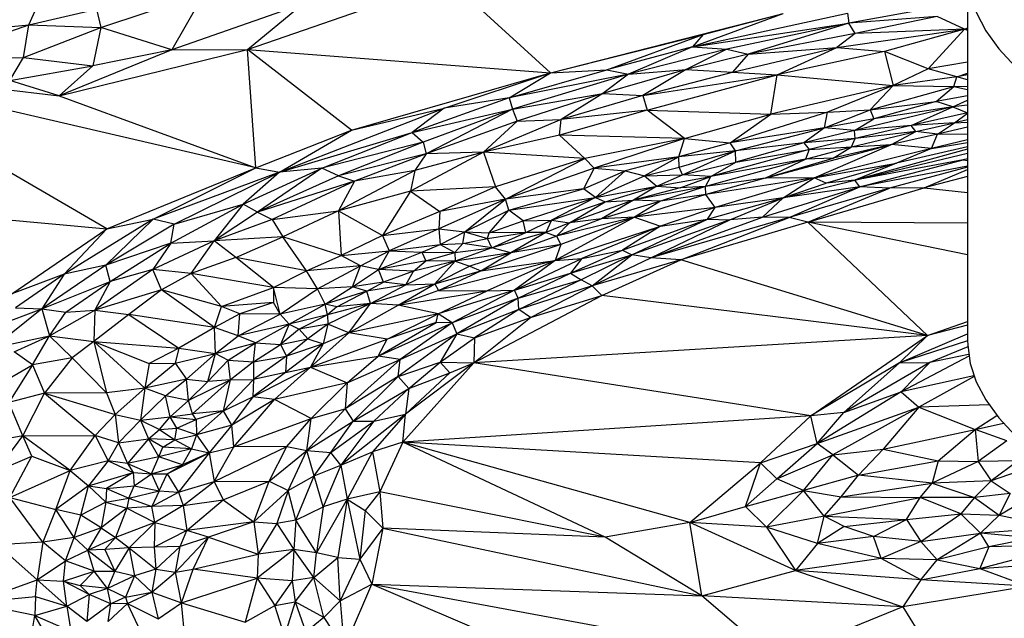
# Paper-space layout '_Dimétrica' of a CAD drawing. Header units: millimetres. Extents: x -87 to 521, y -257 to -44.
# Tile 7 of 20: x 32 to 132, y -153 to -92. Entities that reach past the tile are written whole.
import ezdxf

# ---------------------------------------------------------------- set-up
doc = ezdxf.new("R2010")
doc.units = ezdxf.units.MM

psp = doc.layouts.new('_Dimétrica')

# ---------------------------------------------------------------- linework, layer by layer
at = {"color": 7, "linetype": 'Continuous', "lineweight": 25}
for p, q in [((54.81, -94.72), (75.39, -87.58)), ((85.8, -97.09), (75.39, -87.58)), ((128.46, -86.74), (128.46, -124.46)), ((39.83, -92.47), (50.39, -88.95)), ((50.39, -88.95), (47.09, -94.73)), ((32.45, -92.19), (33.41, -90.09)), ((32.45, -92.19), (39.38, -90.58)), ((39.38, -90.58), (39.83, -92.47)), ((60.45, -90.09), (47.09, -94.73)), ((54.81, -94.72), (60.45, -90.09)), ((124.8, -90.48), (116.31, -92)), ((85.8, -97.09), (109.6, -91.03)), ((100.32, -94.43), (116.18, -91)), ((100.32, -94.43), (109.6, -91.03)), ((101.42, -93.16), (109.6, -91.03)), ((116.18, -91), (116.31, -92)), ((125.34, -91.32), (116.31, -92)), ((125.34, -91.32), (116.96, -93.07)), ((128.15, -92.64), (125.34, -91.32)), ((18.37, -93.5), (32.45, -92.19)), ((22.1, -95.8), (32.45, -92.19)), ((31.91, -95.54), (32.45, -92.19)), ((31.91, -95.54), (39.83, -92.47)), ((32.45, -92.19), (39.83, -92.47)), ((39.83, -92.47), (39.02, -96.39)), ((47.09, -94.73), (39.83, -92.47)), ((100.32, -94.43), (116.31, -92)), ((116.31, -92), (103.84, -94.68)), ((116.31, -92), (106.03, -95.18)), ((116.96, -93.07), (116.31, -92)), ((128.15, -92.64), (128.46, -92.49)), ((128.15, -92.64), (128.46, -92.57)), ((85.8, -97.09), (101.42, -93.16)), ((91.57, -96.79), (101.42, -93.16)), ((101.42, -93.16), (100.32, -94.43)), ((116.96, -93.07), (106.03, -95.18)), ((115.08, -94.5), (128.15, -92.64)), ((116.96, -93.07), (115.08, -94.5)), ((128.15, -92.64), (116.96, -93.07)), ((128.15, -92.64), (119.97, -94.91)), ((128.15, -92.64), (124.43, -96.67)), ((128.46, -92.63), (128.15, -92.64)), ((128.46, -92.76), (128.15, -92.64)), ((100.32, -94.43), (91.57, -96.79)), ((100.32, -94.43), (93.77, -97.24)), ((100.32, -94.43), (103.84, -94.68)), ((104.41, -97.04), (115.08, -94.5)), ((106.03, -95.18), (115.08, -94.5)), ((108.98, -97.31), (115.08, -94.5)), ((115.08, -94.5), (119.97, -94.91)), ((22.1, -95.8), (31.91, -95.54)), ((30.53, -97.89), (31.91, -95.54)), ((31.91, -95.54), (39.02, -96.39)), ((35.58, -99.45), (54.81, -94.72)), ((47.09, -94.73), (35.58, -99.45)), ((47.09, -94.73), (39.02, -96.39)), ((47.09, -94.73), (54.81, -94.72)), ((55.67, -106.82), (54.81, -94.72)), ((65.46, -102.94), (54.81, -94.72)), ((54.81, -94.72), (85.8, -97.09)), ((103.84, -94.68), (93.77, -97.24)), ((103.84, -94.68), (99.69, -96.74)), ((106.03, -95.18), (99.69, -96.74)), ((103.84, -94.68), (106.03, -95.18)), ((106.03, -95.18), (104.41, -97.04)), ((119.97, -94.91), (108.98, -97.31)), ((119.97, -94.91), (120.83, -98.4)), ((124.43, -96.67), (119.97, -94.91)), ((30.53, -97.89), (39.02, -96.39)), ((39.02, -96.39), (35.58, -99.45)), ((128.46, -96.01), (124.43, -96.67)), ((40.44, -113.04), (12.42, -96.74)), ((55.67, -106.82), (12.42, -96.74)), ((12.42, -96.74), (35.58, -99.45)), ((65.46, -102.94), (85.8, -97.09)), ((74.92, -100.71), (85.8, -97.09)), ((81.59, -99.66), (91.57, -96.79)), ((81.59, -99.66), (85.8, -97.09)), ((93.77, -97.24), (81.59, -99.66)), ((93.77, -97.24), (81.92, -100.81)), ((85.8, -97.09), (91.57, -96.79)), ((99.69, -96.74), (91.15, -99.21)), ((93.77, -97.24), (91.15, -99.21)), ((91.57, -96.79), (93.77, -97.24)), ((93.77, -97.24), (99.69, -96.74)), ((99.69, -96.74), (95.24, -99.4)), ((95.24, -99.4), (104.41, -97.04)), ((95.24, -99.4), (108.98, -97.31)), ((95.69, -100.92), (108.98, -97.31)), ((99.69, -96.74), (104.41, -97.04)), ((104.41, -97.04), (108.98, -97.31)), ((108.32, -101.33), (108.98, -97.31)), ((108.98, -97.31), (120.83, -98.4)), ((124.43, -96.67), (120.83, -98.4)), ((127.37, -97.51), (120.83, -98.4)), ((127.37, -97.51), (124.43, -96.67)), ((127.05, -98.48), (127.37, -97.51)), ((127.37, -97.51), (128.46, -97.14)), ((128.46, -97.31), (127.37, -97.51)), ((128.46, -97.82), (127.37, -97.51)), ((35.58, -99.45), (30.53, -97.89)), ((120.83, -98.4), (108.32, -101.33)), ((120.83, -98.4), (114.14, -101.13)), ((120.83, -98.4), (118.49, -100.89)), ((118.49, -100.89), (127.05, -98.48)), ((120.83, -98.4), (127.05, -98.48)), ((125.25, -100.01), (127.05, -98.48)), ((127.05, -98.48), (128.46, -98.44)), ((127.05, -98.48), (128.46, -98.81)), ((35.58, -99.45), (55.67, -106.82)), ((81.59, -99.66), (71.65, -103.19)), ((81.59, -99.66), (74.92, -100.71)), ((81.59, -99.66), (81.92, -100.81)), ((81.92, -100.81), (91.15, -99.21)), ((91.15, -99.21), (82.41, -102.04)), ((91.15, -99.21), (86.88, -101.87)), ((95.24, -99.4), (86.88, -101.87)), ((91.15, -99.21), (95.24, -99.4)), ((95.24, -99.4), (95.69, -100.92)), ((128.46, -99.45), (125.25, -100.01)), ((126.96, -100.57), (116.9, -102.98)), ((118.49, -100.89), (125.25, -100.01)), ((125.25, -100.01), (118.86, -101.79)), ((126.96, -100.57), (118.86, -101.79)), ((122.67, -102.49), (126.96, -100.57)), ((126.96, -100.57), (125.25, -100.01)), ((126.96, -100.57), (128.46, -99.89)), ((128.46, -100.4), (126.96, -100.57)), ((126.96, -100.57), (128.46, -101.17)), ((58.09, -107.24), (74.92, -100.71)), ((65.46, -102.94), (74.92, -100.71)), ((74.92, -100.71), (71.65, -103.19)), ((71.65, -103.19), (81.92, -100.81)), ((81.92, -100.81), (72.8, -104.18)), ((81.92, -100.81), (73.09, -105.38)), ((81.92, -100.81), (82.41, -102.04)), ((95.69, -100.92), (86.72, -103.47)), ((95.69, -100.92), (86.88, -101.87)), ((99.5, -103.82), (95.69, -100.92)), ((95.69, -100.92), (108.32, -101.33)), ((99.5, -103.82), (108.32, -101.33)), ((114.14, -101.13), (104.18, -104.26)), ((104.18, -104.26), (108.32, -101.33)), ((108.32, -101.33), (114.14, -101.13)), ((113.84, -102.7), (118.49, -100.89)), ((113.84, -102.7), (114.14, -101.13)), ((114.14, -101.13), (118.49, -100.89)), ((118.49, -100.89), (118.86, -101.79)), ((128.46, -101.19), (122.67, -102.49)), ((127.12, -102.19), (128.46, -101.2)), ((82.41, -102.04), (73.09, -105.38)), ((86.88, -101.87), (78.96, -105.2)), ((78.96, -105.2), (82.41, -102.04)), ((82.41, -102.04), (86.88, -101.87)), ((86.72, -103.47), (86.88, -101.87)), ((118.86, -101.79), (113.84, -102.7)), ((116.9, -102.98), (118.86, -101.79)), ((122.67, -102.49), (116.9, -102.98)), ((122.67, -102.49), (116.97, -103.81)), ((127.12, -102.19), (122.67, -102.49)), ((123.17, -103.08), (122.67, -102.49)), ((123.17, -103.08), (127.12, -102.19)), ((125.37, -103.35), (127.12, -102.19)), ((128.46, -102.65), (125.37, -103.35)), ((128.46, -101.91), (127.12, -102.19)), ((127.12, -102.19), (128.46, -102.12)), ((55.67, -106.82), (65.46, -102.94)), ((58.09, -107.24), (65.46, -102.94)), ((58.09, -107.24), (71.65, -103.19)), ((62.41, -106.84), (71.65, -103.19)), ((71.65, -103.19), (72.8, -104.18)), ((86.72, -103.47), (78.96, -105.2)), ((89.32, -105.86), (86.72, -103.47)), ((99.5, -103.82), (86.72, -103.47)), ((113.84, -102.7), (104.18, -104.26)), ((104.72, -105.05), (113.84, -102.7)), ((113.84, -102.7), (111.7, -104.26)), ((116.9, -102.98), (111.7, -104.26)), ((116.9, -102.98), (113.84, -102.7)), ((116.59, -104.65), (123.17, -103.08)), ((116.97, -103.81), (116.9, -102.98)), ((123.17, -103.08), (116.97, -103.81)), ((120.69, -104.42), (123.17, -103.08)), ((125.37, -103.35), (120.69, -104.42)), ((125.37, -103.35), (123.17, -103.08)), ((124.77, -104.82), (125.37, -103.35)), ((125.37, -103.35), (128.46, -103.32)), ((72.8, -104.18), (62.41, -106.84)), ((72.8, -104.18), (64.13, -107.61)), ((72.8, -104.18), (73.09, -105.38)), ((99.5, -103.82), (89.32, -105.86)), ((99.5, -103.82), (90.28, -106.84)), ((98.93, -105.67), (99.5, -103.82)), ((104.18, -104.26), (98.93, -105.67)), ((99.5, -103.82), (104.18, -104.26)), ((104.72, -105.05), (104.18, -104.26)), ((111.7, -104.26), (104.72, -105.05)), ((111.7, -104.26), (104.76, -106.24)), ((107.76, -107.86), (120.69, -104.42)), ((116.97, -103.81), (111.7, -104.26)), ((111.7, -104.26), (112.25, -104.94)), ((111.89, -105.92), (116.59, -104.65)), ((116.97, -103.81), (112.25, -104.94)), ((112.25, -104.94), (116.59, -104.65)), ((112.78, -107.84), (120.69, -104.42)), ((120.69, -104.42), (114.72, -105.81)), ((114.72, -105.81), (116.59, -104.65)), ((116.59, -104.65), (116.97, -103.81)), ((116.59, -104.65), (120.69, -104.42)), ((124.77, -104.82), (120.69, -104.42)), ((128.46, -104.64), (121.19, -106.34)), ((128.46, -103.94), (124.77, -104.82)), ((124.77, -104.82), (128.46, -104.21)), ((73.09, -105.38), (64.13, -107.61)), ((73.09, -105.38), (65.75, -108.15)), ((78.96, -105.2), (71.49, -109.19)), ((78.96, -105.2), (71.95, -107.07)), ((73.09, -105.38), (71.95, -107.07)), ((78.96, -105.2), (73.09, -105.38)), ((78.96, -105.2), (80.19, -108.73)), ((89.32, -105.86), (78.96, -105.2)), ((98.93, -105.67), (90.28, -106.84)), ((98.93, -105.67), (93.44, -107.11)), ((98.93, -105.67), (95.43, -107.61)), ((104.72, -105.05), (98.93, -105.67)), ((98.96, -106.72), (98.93, -105.67)), ((98.96, -106.72), (104.72, -105.05)), ((99.29, -107.51), (104.72, -105.05)), ((112.25, -104.94), (102.2, -107.7)), ((104.76, -106.24), (104.72, -105.05)), ((104.76, -106.24), (112.25, -104.94)), ((112.25, -104.94), (111.89, -105.92)), ((124.77, -104.82), (112.78, -107.84)), ((128.46, -104.9), (116.92, -108.08)), ((116.92, -108.08), (128.46, -105.31)), ((124.77, -104.82), (121.19, -106.34)), ((89.32, -105.86), (80.19, -108.73)), ((81.22, -109.99), (89.32, -105.86)), ((90.28, -106.84), (89.32, -105.86)), ((95.43, -107.61), (98.96, -106.72)), ((99.29, -107.51), (98.96, -106.72)), ((99.29, -107.51), (104.76, -106.24)), ((111.89, -105.92), (101.65, -108.72)), ((111.89, -105.92), (102.2, -107.7)), ((102.2, -107.7), (104.76, -106.24)), ((107.76, -107.86), (114.72, -105.81)), ((107.76, -107.86), (111.89, -105.92)), ((114.72, -105.81), (111.89, -105.92)), ((112.78, -107.84), (121.19, -106.34)), ((121.19, -106.34), (114.01, -108.36)), ((128.01, -105.98), (116.92, -108.08)), ((121.19, -106.34), (116.92, -108.08)), ((117.43, -108.75), (128.01, -105.98)), ((128.46, -106.62), (117.43, -108.75)), ((128.01, -105.98), (128.46, -105.84)), ((128.46, -105.88), (128.01, -105.98)), ((128.01, -105.98), (128.46, -106.06)), ((40.44, -113.04), (55.67, -106.82)), ((45.17, -112.05), (55.67, -106.82)), ((58.09, -107.24), (45.17, -112.05)), ((47.34, -112.56), (58.09, -107.24)), ((54.37, -110.52), (62.41, -106.84)), ((58.09, -107.24), (54.37, -110.52)), ((55.67, -106.82), (58.09, -107.24)), ((62.41, -106.84), (55.86, -111.34)), ((64.13, -107.61), (55.86, -111.34)), ((62.41, -106.84), (58.09, -107.24)), ((64.13, -107.61), (62.41, -106.84)), ((64.13, -107.61), (65.75, -108.15)), ((71.95, -107.07), (64.14, -111.2)), ((71.95, -107.07), (65.75, -108.15)), ((71.95, -107.07), (71.49, -109.19)), ((90.28, -106.84), (81.22, -109.99)), ((90.28, -106.84), (89.19, -108.95)), ((89.19, -108.95), (93.44, -107.11)), ((90.28, -106.84), (93.44, -107.11)), ((93.44, -107.11), (90.42, -109.83)), ((90.42, -109.83), (95.43, -107.61)), ((93.44, -107.11), (95.43, -107.61)), ((95.43, -107.61), (99.29, -107.51)), ((95.43, -107.61), (96.67, -108.69)), ((96.67, -108.69), (99.29, -107.51)), ((96.67, -108.69), (102.2, -107.7)), ((99.08, -108.86), (102.2, -107.7)), ((102.2, -107.7), (99.29, -107.51)), ((101.65, -108.72), (102.2, -107.7)), ((128.46, -106.73), (120.46, -108.88)), ((124.02, -108.84), (128.46, -106.96)), ((128.46, -107.68), (124.02, -108.84)), ((65.75, -108.15), (55.86, -111.34)), ((65.75, -108.15), (57.33, -112.08)), ((65.75, -108.15), (64.14, -111.2)), ((80.19, -108.73), (71.49, -109.19)), ((80.19, -108.73), (74.48, -111.25)), ((81.22, -109.99), (80.19, -108.73)), ((90.42, -109.83), (96.67, -108.69)), ((91.41, -110.29), (96.67, -108.69)), ((96.67, -108.69), (94.31, -110.12)), ((101.65, -108.72), (94.31, -110.12)), ((96.67, -108.69), (99.08, -108.86)), ((101.65, -108.72), (97.04, -110.21)), ((101.65, -108.72), (99.08, -108.86)), ((107.76, -107.86), (101.65, -108.72)), ((101.7, -109.54), (101.65, -108.72)), ((112.78, -107.84), (101.7, -109.54)), ((107.76, -107.86), (101.7, -109.54)), ((112.78, -107.84), (102.63, -110.87)), ((112.78, -107.84), (107.76, -107.86)), ((109.61, -109.86), (112.78, -107.84)), ((109.61, -109.86), (116.92, -108.08)), ((109.61, -109.86), (114.01, -108.36)), ((114.01, -108.36), (112.78, -107.84)), ((116.92, -108.08), (114.01, -108.36)), ((117.43, -108.75), (116.92, -108.08)), ((71.49, -109.19), (64.14, -111.2)), ((71.49, -109.19), (68.61, -113.71)), ((71.49, -109.19), (74.48, -111.25)), ((89.19, -108.95), (81.22, -109.99)), ((81.53, -111.14), (89.19, -108.95)), ((90.42, -109.83), (89.19, -108.95)), ((99.08, -108.86), (94.31, -110.12)), ((101.7, -109.54), (94.39, -111.84)), ((101.7, -109.54), (97.04, -110.21)), ((102.63, -110.87), (101.7, -109.54)), ((107.49, -111.83), (117.43, -108.75)), ((117.43, -108.75), (109.61, -109.86)), ((110.22, -111.88), (117.43, -108.75)), ((120.46, -108.88), (110.22, -111.88)), ((112.13, -112.35), (124.02, -108.84)), ((112.13, -112.35), (120.46, -108.88)), ((120.46, -108.88), (117.43, -108.75)), ((124.02, -108.84), (120.46, -108.88)), ((124.02, -108.84), (128.46, -109.32)), ((14.66, -110.7), (40.44, -113.04)), ((46.97, -114.5), (54.37, -110.52)), ((47.34, -112.56), (54.37, -110.52)), ((54.37, -110.52), (51.4, -114.25)), ((55.86, -111.34), (54.37, -110.52)), ((81.22, -109.99), (74.38, -113.03)), ((81.22, -109.99), (74.48, -111.25)), ((77.05, -113.35), (81.22, -109.99)), ((81.53, -111.14), (81.22, -109.99)), ((81.53, -111.14), (90.42, -109.83)), ((83.02, -112.22), (90.42, -109.83)), ((90.42, -109.83), (85.92, -112.15)), ((85.92, -112.15), (91.41, -110.29)), ((94.31, -110.12), (87.75, -112.42)), ((87.75, -112.42), (91.41, -110.29)), ((90.42, -109.83), (91.41, -110.29)), ((94.31, -110.12), (91.02, -112.03)), ((97.04, -110.21), (91.02, -112.03)), ((91.41, -110.29), (94.31, -110.12)), ((97.04, -110.21), (94.31, -110.12)), ((97.04, -110.21), (94.39, -111.84)), ((101.86, -112.04), (109.61, -109.86)), ((109.61, -109.86), (102.63, -110.87)), ((104.13, -112.11), (109.61, -109.86)), ((107.49, -111.83), (109.61, -109.86)), ((55.86, -111.34), (51.4, -114.25)), ((55.86, -111.34), (57.33, -112.08)), ((57.33, -112.08), (64.14, -111.2)), ((64.14, -111.2), (58.42, -113.85)), ((64.14, -111.2), (64.4, -115.76)), ((64.14, -111.2), (68.61, -113.71)), ((74.48, -111.25), (68.61, -113.71)), ((74.48, -111.25), (74.38, -113.03)), ((77.05, -113.35), (81.53, -111.14)), ((79.54, -113.46), (81.53, -111.14)), ((83.02, -112.22), (81.53, -111.14)), ((102.63, -110.87), (94.39, -111.84)), ((102.63, -110.87), (97.07, -112.78)), ((101.86, -112.04), (102.63, -110.87)), ((45.17, -112.05), (36.07, -117.66)), ((40.33, -116.76), (45.17, -112.05)), ((47.34, -112.56), (40.33, -116.76)), ((40.44, -113.04), (45.17, -112.05)), ((47.34, -112.56), (45.17, -112.05)), ((46.97, -114.5), (47.34, -112.56)), ((57.33, -112.08), (51.4, -114.25)), ((57.33, -112.08), (58.42, -113.85)), ((79.54, -113.46), (83.02, -112.22)), ((83.02, -112.22), (85.92, -112.15)), ((83.27, -113.41), (83.02, -112.22)), ((83.27, -113.41), (85.92, -112.15)), ((85.92, -112.15), (85.32, -113.4)), ((87.75, -112.42), (85.32, -113.4)), ((85.92, -112.15), (87.75, -112.42)), ((94.39, -111.84), (86.27, -116.27)), ((94.39, -111.84), (86.42, -113.78)), ((91.02, -112.03), (86.42, -113.78)), ((87.75, -112.42), (86.42, -113.78)), ((94.39, -111.84), (86.87, -114.64)), ((91.02, -112.03), (87.75, -112.42)), ((94.39, -111.84), (91.02, -112.03)), ((93.16, -115.21), (101.86, -112.04)), ((94.13, -115.71), (101.86, -112.04)), ((104.13, -112.11), (94.13, -115.71)), ((94.39, -111.84), (97.07, -112.78)), ((96.05, -115.99), (107.49, -111.83)), ((110.22, -111.88), (96.05, -115.99)), ((96.05, -115.99), (104.13, -112.11)), ((97.07, -112.78), (101.86, -112.04)), ((99.13, -116.22), (110.22, -111.88)), ((112.13, -112.35), (99.13, -116.22)), ((101.86, -112.04), (104.13, -112.11)), ((107.49, -111.83), (104.13, -112.11)), ((110.22, -111.88), (107.49, -111.83)), ((112.13, -112.35), (110.22, -111.88)), ((124.37, -123.95), (112.13, -112.35)), ((128.46, -115.7), (112.13, -112.35)), ((128.46, -112.45), (112.13, -112.35)), ((30.72, -119.67), (40.44, -113.04)), ((36.07, -117.66), (40.44, -113.04)), ((68.61, -113.71), (64.4, -115.76)), ((68.61, -113.71), (74.38, -113.03)), ((68.61, -113.71), (69.3, -115.28)), ((74.38, -113.03), (69.3, -115.28)), ((74.38, -113.03), (74.51, -114.63)), ((74.38, -113.03), (77.05, -113.35)), ((74.51, -114.63), (77.05, -113.35)), ((76.85, -114.54), (77.05, -113.35)), ((77.05, -113.35), (79.38, -114.04)), ((77.05, -113.35), (79.54, -113.46)), ((79.38, -114.04), (83.27, -113.41)), ((79.38, -114.04), (79.54, -113.46)), ((83.27, -113.41), (79.54, -113.46)), ((85.32, -113.4), (79.8, -114.98)), ((79.8, -114.98), (83.27, -113.41)), ((85.32, -113.4), (81.75, -115.48)), ((85.32, -113.4), (83.27, -113.41)), ((85.32, -113.4), (86.42, -113.78)), ((86.27, -116.27), (97.07, -112.78)), ((97.07, -112.78), (89.02, -116.06)), ((97.07, -112.78), (93.16, -115.21)), ((46.97, -114.5), (40.33, -116.76)), ((40.78, -118.43), (46.97, -114.5)), ((51.4, -114.25), (45.14, -117.2)), ((46.97, -114.5), (45.14, -117.2)), ((46.97, -114.5), (51.4, -114.25)), ((49.07, -117.61), (51.4, -114.25)), ((58.42, -113.85), (51.4, -114.25)), ((53.62, -115.98), (51.4, -114.25)), ((53.62, -115.98), (58.42, -113.85)), ((60.85, -117.33), (58.42, -113.85)), ((64.4, -115.76), (58.42, -113.85)), ((69.3, -115.28), (74.51, -114.63)), ((72.65, -115.44), (74.51, -114.63)), ((74.51, -114.63), (76.85, -114.54)), ((74.51, -114.63), (76.01, -115.45)), ((76.01, -115.45), (76.85, -114.54)), ((76.85, -114.54), (79.38, -114.04)), ((79.8, -114.98), (76.85, -114.54)), ((86.87, -114.64), (78.67, -117.32)), ((79.8, -114.98), (79.38, -114.04)), ((86.42, -113.78), (81.75, -115.48)), ((86.87, -114.64), (81.75, -115.48)), ((86.87, -114.64), (86.27, -116.27)), ((86.42, -113.78), (86.87, -114.64)), ((60.85, -117.33), (64.4, -115.76)), ((64.4, -115.76), (69.3, -115.28)), ((66.38, -116.83), (64.4, -115.76)), ((66.38, -116.83), (69.3, -115.28)), ((69.3, -115.28), (68.23, -117.2)), ((68.23, -117.2), (72.65, -115.44)), ((69.3, -115.28), (72.65, -115.44)), ((72.65, -115.44), (73.06, -116.32)), ((72.65, -115.44), (76.01, -115.45)), ((73.06, -116.32), (76.01, -115.45)), ((76.01, -115.45), (79.8, -114.98)), ((76.01, -115.45), (76.05, -116.35)), ((79.8, -114.98), (76.05, -116.35)), ((81.75, -115.48), (76.05, -116.35)), ((81.75, -115.48), (77.56, -116.87)), ((78.67, -117.32), (81.75, -115.48)), ((81.75, -115.48), (79.8, -114.98)), ((87.86, -117.56), (93.16, -115.21)), ((87.86, -117.56), (94.13, -115.71)), ((94.13, -115.71), (88.94, -118.25)), ((89.02, -116.06), (93.16, -115.21)), ((90.07, -118.86), (94.13, -115.71)), ((93.16, -115.21), (94.13, -115.71)), ((96.05, -115.99), (94.13, -115.71)), ((40.33, -116.76), (33.8, -121.21)), ((40.33, -116.76), (36.07, -117.66)), ((40.78, -118.43), (40.33, -116.76)), ((53.62, -115.98), (49.07, -117.61)), ((57.48, -119.04), (53.62, -115.98)), ((60.85, -117.33), (53.62, -115.98)), ((73.06, -116.32), (68.23, -117.2)), ((76.05, -116.35), (71.01, -118.76)), ((71.78, -117.36), (73.06, -116.32)), ((76.05, -116.35), (71.78, -117.36)), ((76.05, -116.35), (73.06, -116.32)), ((76.05, -116.35), (73.98, -118.66)), ((86.27, -116.27), (74.35, -119.34)), ((76.05, -116.35), (77.56, -116.87)), ((78.67, -117.32), (86.27, -116.27)), ((86.27, -116.27), (79.33, -119.36)), ((82.11, -119.3), (89.02, -116.06)), ((86.27, -116.27), (82.11, -119.3)), ((86.27, -116.27), (89.02, -116.06)), ((89.02, -116.06), (87.86, -117.56)), ((90.07, -118.86), (96.05, -115.99)), ((99.13, -116.22), (90.07, -118.86)), ((91.04, -119.84), (99.13, -116.22)), ((99.13, -116.22), (96.05, -115.99)), ((124.37, -123.95), (99.13, -116.22)), ((36.07, -117.66), (30.72, -119.67)), ((36.07, -117.66), (31.1, -121.12)), ((36.07, -117.66), (33.8, -121.21)), ((45.14, -117.2), (39.2, -121.35)), ((45.14, -117.2), (40.78, -118.43)), ((46.03, -119.27), (45.14, -117.2)), ((49.07, -117.61), (45.14, -117.2)), ((49.07, -117.61), (46.03, -119.27)), ((52.18, -120.96), (49.07, -117.61)), ((57.48, -119.04), (49.07, -117.61)), ((57.48, -119.04), (60.85, -117.33)), ((66.38, -116.83), (60.85, -117.33)), ((61.97, -119.18), (60.85, -117.33)), ((61.97, -119.18), (66.38, -116.83)), ((65.57, -118.98), (66.38, -116.83)), ((65.57, -118.98), (68.23, -117.2)), ((68.23, -117.2), (66.38, -116.83)), ((68.74, -118.5), (68.23, -117.2)), ((71.78, -117.36), (68.23, -117.2)), ((71.78, -117.36), (68.74, -118.5)), ((71.01, -118.76), (71.78, -117.36)), ((77.56, -116.87), (73.98, -118.66)), ((73.98, -118.66), (78.67, -117.32)), ((74.35, -119.34), (78.67, -117.32)), ((77.56, -116.87), (78.67, -117.32)), ((82.11, -119.3), (87.86, -117.56)), ((82.49, -120.11), (87.86, -117.56)), ((87.86, -117.56), (88.94, -118.25)), ((33.8, -121.21), (40.78, -118.43)), ((36.26, -121.56), (40.78, -118.43)), ((40.78, -118.43), (39.2, -121.35)), ((68.74, -118.5), (65.57, -118.98)), ((67.04, -119.42), (68.74, -118.5)), ((71.01, -118.76), (67.04, -119.42)), ((67.39, -120.66), (73.98, -118.66)), ((67.39, -120.66), (71.01, -118.76)), ((71.01, -118.76), (68.74, -118.5)), ((70.23, -120.85), (73.98, -118.66)), ((71.01, -118.76), (73.98, -118.66)), ((73.98, -118.66), (74.35, -119.34)), ((82.49, -120.11), (88.94, -118.25)), ((88.94, -118.25), (82.58, -121.29)), ((90.07, -118.86), (88.94, -118.25)), ((46.03, -119.27), (39.2, -121.35)), ((46.03, -119.27), (42.68, -121.81)), ((51.46, -123.13), (46.03, -119.27)), ((52.18, -120.96), (46.03, -119.27)), ((52.18, -120.96), (57.48, -119.04)), ((57.48, -119.04), (57.47, -120.56)), ((58.17, -121.77), (57.48, -119.04)), ((61.97, -119.18), (57.48, -119.04)), ((58.17, -121.77), (61.97, -119.18)), ((65.57, -118.98), (61.97, -119.18)), ((62.76, -120.75), (61.97, -119.18)), ((62.76, -120.75), (65.57, -118.98)), ((67.04, -119.42), (62.76, -120.75)), ((63.95, -121.02), (67.04, -119.42)), ((67.04, -119.42), (65.57, -118.98)), ((67.39, -120.66), (67.04, -119.42)), ((74.35, -119.34), (70.23, -120.85)), ((70.23, -120.85), (79.33, -119.36)), ((82.11, -119.3), (74.31, -121.73)), ((74.31, -121.73), (79.33, -119.36)), ((74.35, -119.34), (79.33, -119.36)), ((82.11, -119.3), (75.76, -122.66)), ((79.33, -119.36), (82.11, -119.3)), ((82.49, -120.11), (82.11, -119.3)), ((90.07, -118.86), (82.58, -121.29)), ((83.76, -122.11), (90.07, -118.86)), ((91.04, -119.84), (90.07, -118.86)), ((57.47, -120.56), (52.18, -120.96)), ((57.47, -120.56), (54.03, -121.74)), ((58.17, -121.77), (57.47, -120.56)), ((62.76, -120.75), (58.17, -121.77)), ((59.07, -122.79), (62.76, -120.75)), ((62.99, -121.84), (62.76, -120.75)), ((63.95, -121.02), (62.76, -120.75)), ((67.39, -120.66), (62.99, -121.84)), ((67.39, -120.66), (63.05, -122.79)), ((67.39, -120.66), (63.95, -121.02)), ((65.17, -123.68), (67.39, -120.66)), ((70.23, -120.85), (67.39, -120.66)), ((82.49, -120.11), (75.76, -122.66)), ((82.49, -120.11), (76.22, -123.76)), ((77.97, -126.72), (91.04, -119.84)), ((82.58, -121.29), (82.49, -120.11)), ((83.76, -122.11), (91.04, -119.84)), ((124.37, -123.95), (91.04, -119.84)), ((27.07, -123.71), (33.8, -121.21)), ((33.8, -121.21), (28.84, -125.19)), ((31.1, -121.12), (33.8, -121.21)), ((33.8, -121.21), (34.57, -123.99)), ((33.8, -121.21), (36.26, -121.56)), ((34.57, -123.99), (39.2, -121.35)), ((34.57, -123.99), (36.26, -121.56)), ((36.26, -121.56), (39.2, -121.35)), ((39.2, -121.35), (39.1, -124.55)), ((42.68, -121.81), (39.1, -124.55)), ((39.2, -121.35), (42.68, -121.81)), ((42.68, -121.81), (47.79, -125.24)), ((51.46, -123.13), (42.68, -121.81)), ((51.46, -123.13), (52.18, -120.96)), ((54.03, -121.74), (51.46, -123.13)), ((54.03, -121.74), (52.18, -120.96)), ((53.86, -123.96), (54.03, -121.74)), ((53.86, -123.96), (58.17, -121.77)), ((58.17, -121.77), (54.03, -121.74)), ((59.07, -122.79), (58.17, -121.77)), ((63.95, -121.02), (62.99, -121.84)), ((65.17, -123.68), (70.23, -120.85)), ((74.31, -121.73), (65.17, -123.68)), ((69.09, -124.3), (74.31, -121.73)), ((74.31, -121.73), (70.23, -120.85)), ((74.11, -122.6), (74.31, -121.73)), ((75.76, -122.66), (74.31, -121.73)), ((82.58, -121.29), (76.22, -123.76)), ((82.58, -121.29), (78.02, -124.19)), ((83.76, -122.11), (82.58, -121.29)), ((59.07, -122.79), (53.86, -123.96)), ((55.65, -124.68), (59.07, -122.79)), ((59.07, -122.79), (58.21, -124.85)), ((62.99, -121.84), (59.07, -122.79)), ((59.07, -122.79), (60.12, -123.31)), ((62.99, -121.84), (60.12, -123.31)), ((63.05, -122.79), (60.12, -123.31)), ((63.05, -122.79), (60.98, -124.27)), ((63.05, -122.79), (62.55, -124.78)), ((62.99, -121.84), (63.05, -122.79)), ((65.17, -123.68), (63.05, -122.79)), ((68.2, -126.07), (74.11, -122.6)), ((68.2, -126.07), (75.76, -122.66)), ((74.11, -122.6), (69.09, -124.3)), ((75.76, -122.66), (70.45, -126.41)), ((75.76, -122.66), (74.11, -122.6)), ((75.76, -122.66), (76.22, -123.76)), ((77.97, -126.72), (83.76, -122.11)), ((78.02, -124.19), (83.76, -122.11)), ((124.37, -123.95), (128.46, -122.51)), ((51.46, -123.13), (47.79, -125.24)), ((51.55, -125.79), (51.46, -123.13)), ((53.86, -123.96), (51.46, -123.13)), ((60.12, -123.31), (58.21, -124.85)), ((60.12, -123.31), (60.98, -124.27)), ((61.28, -127.19), (65.17, -123.68)), ((65.17, -123.68), (62.55, -124.78)), ((69.09, -124.3), (65.17, -123.68)), ((76.22, -123.76), (70.24, -128.14)), ((70.45, -126.41), (76.22, -123.76)), ((76.22, -123.76), (74.51, -126.66)), ((76.22, -123.76), (78.02, -124.19)), ((121.51, -126.72), (128.46, -123.76)), ((128.46, -122.87), (124.37, -123.95)), ((28.84, -125.19), (34.57, -123.99)), ((30.95, -125.62), (34.57, -123.99)), ((32.85, -126.95), (34.57, -123.99)), ((34.57, -123.99), (36.89, -126.24)), ((34.57, -123.99), (39.1, -124.55)), ((39.1, -124.55), (36.89, -126.24)), ((39.1, -124.55), (40.39, -129.79)), ((39.1, -124.55), (44.31, -129.34)), ((39.1, -124.55), (44.75, -126.79)), ((39.1, -124.55), (47.79, -125.24)), ((51.55, -125.79), (53.86, -123.96)), ((51.55, -125.79), (55.65, -124.68)), ((52.84, -126.47), (55.65, -124.68)), ((55.65, -124.68), (53.86, -123.96)), ((55.45, -126.64), (55.65, -124.68)), ((55.45, -126.64), (58.21, -124.85)), ((55.65, -124.68), (58.21, -124.85)), ((58.21, -124.85), (60.98, -124.27)), ((58.21, -124.85), (58.82, -126.07)), ((62.55, -124.78), (58.72, -127.73)), ((60.98, -124.27), (58.82, -126.07)), ((62.55, -124.78), (58.82, -126.07)), ((60.98, -124.27), (62.55, -124.78)), ((61.28, -127.19), (69.09, -124.3)), ((62.55, -124.78), (61.28, -127.19)), ((68.2, -126.07), (69.09, -124.3)), ((74.51, -126.66), (78.02, -124.19)), ((124.37, -123.95), (77.97, -126.72)), ((78.02, -124.19), (77.97, -126.72)), ((112.43, -132.16), (124.37, -123.95)), ((121.51, -126.72), (124.37, -123.95)), ((128.46, -124.48), (121.51, -126.72)), ((32.85, -126.95), (30.95, -125.62)), ((47.79, -125.24), (44.75, -126.79)), ((47.79, -125.24), (47.43, -126.76)), ((47.43, -126.76), (51.55, -125.79)), ((47.79, -125.24), (51.55, -125.79)), ((48.6, -128.42), (51.55, -125.79)), ((50.75, -128.64), (51.55, -125.79)), ((51.55, -125.79), (52.84, -126.47)), ((128.48, -125.1), (124.61, -126.7)), ((36.89, -126.24), (32.85, -126.95)), ((36.89, -126.24), (34.07, -129.85)), ((36.89, -126.24), (40.39, -129.79)), ((44.31, -129.34), (47.43, -126.76)), ((44.75, -126.79), (44.31, -129.34)), ((44.75, -126.79), (47.43, -126.76)), ((47.43, -126.76), (48.6, -128.42)), ((50.75, -128.64), (52.84, -126.47)), ((53.07, -128.47), (52.84, -126.47)), ((52.84, -126.47), (55.45, -126.64)), ((55.45, -126.64), (53.07, -128.47)), ((58.82, -126.07), (55.44, -128.43)), ((55.45, -126.64), (55.44, -128.43)), ((55.45, -126.64), (58.82, -126.07)), ((58.82, -126.07), (58.72, -127.73)), ((61.28, -127.19), (68.2, -126.07)), ((64.81, -131.43), (70.45, -126.41)), ((65.02, -128.79), (68.2, -126.07)), ((65.02, -128.79), (70.45, -126.41)), ((70.45, -126.41), (68.2, -126.07)), ((70.24, -128.14), (70.45, -126.41)), ((70.24, -128.14), (74.51, -126.66)), ((70.71, -134.85), (77.97, -126.72)), ((77.97, -126.72), (70.99, -131.99)), ((71.32, -129.36), (74.51, -126.66)), ((74.51, -126.66), (75.5, -127.75)), ((74.51, -126.66), (77.97, -126.72)), ((75.5, -127.75), (77.97, -126.72)), ((112.43, -132.16), (77.97, -126.72)), ((121.51, -126.72), (112.43, -132.16)), ((124.61, -126.7), (115.81, -131.81)), ((115.81, -131.81), (121.51, -126.72)), ((121.51, -126.72), (124.61, -126.7)), ((128.59, -126.06), (121.67, -129.71)), ((124.61, -126.7), (121.67, -129.71)), ((128.56, -125.88), (124.61, -126.7)), ((26.65, -130.48), (32.85, -126.95)), ((32.85, -126.95), (30.43, -130.78)), ((32.85, -126.95), (34.07, -129.85)), ((55.38, -130.22), (61.28, -127.19)), ((58.72, -127.73), (55.38, -130.22)), ((58.72, -127.73), (55.44, -128.43)), ((57.59, -130.49), (61.28, -127.19)), ((58.72, -127.73), (61.28, -127.19)), ((61.28, -127.19), (65.02, -128.79)), ((75.5, -127.75), (70.99, -131.99)), ((71.32, -129.36), (75.5, -127.75)), ((48.6, -128.42), (44.31, -129.34)), ((46.43, -130.11), (48.6, -128.42)), ((48.8, -130.57), (48.6, -128.42)), ((48.6, -128.42), (50.75, -128.64)), ((53.07, -128.47), (48.8, -130.57)), ((48.8, -130.57), (50.75, -128.64)), ((49.19, -131.94), (53.07, -128.47)), ((53.07, -128.47), (50.75, -128.64)), ((55.44, -128.43), (52.38, -131.63)), ((52.38, -131.63), (53.07, -128.47)), ((53.07, -128.47), (55.44, -128.43)), ((55.44, -128.43), (55.38, -130.22)), ((65.02, -128.79), (57.59, -130.49)), ((61.34, -132.44), (65.02, -128.79)), ((70.24, -128.14), (64.81, -131.43)), ((65.02, -128.79), (64.81, -131.43)), ((70.24, -128.14), (65.64, -132.71)), ((70.24, -128.14), (71.32, -129.36)), ((129.11, -128.05), (121.67, -129.71)), ((129.14, -128.13), (123.47, -131.25)), ((34.07, -129.85), (30.43, -130.78)), ((31.85, -134.18), (34.07, -129.85)), ((40.39, -129.79), (34.07, -129.85)), ((34.07, -129.85), (39.24, -134.17)), ((34.07, -129.85), (41.28, -132)), ((44.31, -129.34), (40.39, -129.79)), ((40.39, -129.79), (41.28, -132)), ((44.31, -129.34), (41.28, -132)), ((44.31, -129.34), (43.88, -132.58)), ((46.43, -130.11), (44.31, -129.34)), ((65.64, -132.71), (71.32, -129.36)), ((67.75, -132.69), (71.32, -129.36)), ((71.32, -129.36), (70.99, -131.99)), ((121.67, -129.71), (113.08, -134.99)), ((115.81, -131.81), (121.67, -129.71)), ((121.67, -129.71), (123.47, -131.25)), ((31.85, -134.18), (30.43, -130.78)), ((46.43, -130.11), (43.88, -132.58)), ((46.93, -132.26), (46.43, -130.11)), ((48.8, -130.57), (46.43, -130.11)), ((46.93, -132.26), (48.8, -130.57)), ((49.19, -131.94), (48.8, -130.57)), ((52.38, -131.63), (55.38, -130.22)), ((55.38, -130.22), (53.22, -133.11)), ((57.59, -130.49), (53.22, -133.11)), ((53.44, -135.31), (57.59, -130.49)), ((57.59, -130.49), (55.38, -130.22)), ((61.34, -132.44), (57.59, -130.49)), ((52.38, -131.63), (49.19, -131.94)), ((52.38, -131.63), (49.56, -132.54)), ((52.38, -131.63), (49.6, -134.11)), ((53.22, -133.11), (52.38, -131.63)), ((60.89, -135.68), (64.81, -131.43)), ((61.34, -132.44), (64.81, -131.43)), ((64.81, -131.43), (65.64, -132.71)), ((115.81, -131.81), (112.43, -132.16)), ((113.08, -134.99), (123.47, -131.25)), ((113.08, -134.99), (115.81, -131.81)), ((123.47, -131.25), (114.66, -136.13)), ((123.47, -131.25), (119.81, -135.56)), ((130.65, -131.03), (123.47, -131.25)), ((123.47, -131.25), (129.24, -133.56)), ((41.28, -132), (39.24, -134.17)), ((41.28, -132), (41.63, -134.92)), ((41.28, -132), (43.88, -132.58)), ((41.63, -134.92), (43.88, -132.58)), ((43.88, -132.58), (46.93, -132.26)), ((43.88, -132.58), (44.69, -134.49)), ((43.88, -132.58), (45.84, -133.56)), ((45.84, -133.56), (46.93, -132.26)), ((46.93, -132.26), (49.19, -131.94)), ((47.61, -133.42), (46.93, -132.26)), ((46.93, -132.26), (49.56, -132.54)), ((47.61, -133.42), (49.56, -132.54)), ((49.56, -132.54), (49.19, -131.94)), ((49.56, -132.54), (49.6, -134.11)), ((53.44, -135.31), (61.34, -132.44)), ((58.83, -135.29), (61.34, -132.44)), ((60.89, -135.68), (61.34, -132.44)), ((60.89, -135.68), (65.64, -132.71)), ((63.33, -135.89), (67.75, -132.69)), ((63.33, -135.89), (65.64, -132.71)), ((70.99, -131.99), (64.37, -137.18)), ((67.75, -132.69), (64.37, -137.18)), ((65.64, -132.71), (67.75, -132.69)), ((70.99, -131.99), (67.62, -135.83)), ((67.75, -132.69), (70.99, -131.99)), ((70.71, -134.85), (70.99, -131.99)), ((112.43, -132.16), (70.71, -134.85)), ((112.43, -132.16), (107.29, -136.94)), ((113.08, -134.99), (112.43, -132.16)), ((129.24, -133.56), (131.45, -132.11)), ((44.69, -134.49), (45.84, -133.56)), ((45.84, -133.56), (47.61, -133.42)), ((45.84, -133.56), (47.39, -134.62)), ((47.39, -134.62), (47.61, -133.42)), ((49.6, -134.11), (47.61, -133.42)), ((53.22, -133.11), (49.6, -134.11)), ((53.22, -133.11), (50.89, -135.92)), ((53.44, -135.31), (53.22, -133.11)), ((119.81, -135.56), (129.24, -133.56)), ((125.45, -136.75), (129.24, -133.56)), ((129.24, -133.56), (132.12, -132.91)), ((129.24, -133.56), (129.53, -136.83)), ((132.46, -134.71), (129.24, -133.56)), ((31.85, -134.18), (28.57, -134.8)), ((29.18, -137.79), (31.85, -134.18)), ((31.85, -134.18), (39.24, -134.17)), ((32.77, -136.28), (31.85, -134.18)), ((36.69, -137.73), (31.85, -134.18)), ((36.69, -137.73), (39.24, -134.17)), ((39.24, -134.17), (40.57, -136.74)), ((41.63, -134.92), (39.24, -134.17)), ((41.63, -134.92), (44.69, -134.49)), ((44.69, -134.49), (42.55, -137.01)), ((45.75, -136.35), (44.69, -134.49)), ((46.16, -135.34), (44.69, -134.49)), ((47.39, -134.62), (44.69, -134.49)), ((46.16, -135.34), (47.39, -134.62)), ((47.39, -134.62), (49.6, -134.11)), ((47.39, -134.62), (49.1, -135.51)), ((49.6, -134.11), (49.1, -135.51)), ((49.6, -134.11), (50.89, -135.92)), ((70.71, -134.85), (67.62, -135.83)), ((70.71, -134.85), (68.36, -139.93)), ((91.38, -144.54), (70.71, -134.85)), ((100.05, -143.04), (70.71, -134.85)), ((107.29, -136.94), (70.71, -134.85)), ((132.46, -134.71), (129.53, -136.83)), ((41.63, -134.92), (40.57, -136.74)), ((41.63, -134.92), (42.55, -137.01)), ((45.75, -136.35), (46.16, -135.34)), ((49.1, -135.51), (45.75, -136.35)), ((49.1, -135.51), (46.16, -135.34)), ((46.62, -138.07), (50.89, -135.92)), ((50.89, -135.92), (47.78, -139.97)), ((48.16, -137.17), (49.1, -135.51)), ((50.89, -135.92), (48.16, -137.17)), ((49.1, -135.51), (50.89, -135.92)), ((50.89, -135.92), (53.44, -135.31)), ((50.89, -135.92), (51.4, -138.87)), ((51.4, -138.87), (58.83, -135.29)), ((51.4, -138.87), (53.44, -135.31)), ((58.83, -135.29), (53.44, -135.31)), ((57.03, -138.83), (58.83, -135.29)), ((57.03, -138.83), (60.89, -135.68)), ((58.83, -135.29), (60.89, -135.68)), ((58.99, -139.78), (60.89, -135.68)), ((61.65, -138.29), (60.89, -135.68)), ((60.89, -135.68), (63.33, -135.89)), ((61.65, -138.29), (63.33, -135.89)), ((64.37, -137.18), (63.33, -135.89)), ((64.37, -137.18), (67.62, -135.83)), ((67.62, -135.83), (65, -140.67)), ((67.62, -135.83), (68.36, -139.93)), ((107.29, -136.94), (113.08, -134.99)), ((108.94, -138.59), (113.08, -134.99)), ((114.66, -136.13), (113.08, -134.99)), ((114.66, -136.13), (119.81, -135.56)), ((119.81, -135.56), (117.3, -138.21)), ((119.81, -135.56), (125.45, -136.75)), ((29.18, -137.79), (32.77, -136.28)), ((30.52, -140.49), (32.77, -136.28)), ((32.77, -136.28), (36.69, -137.73)), ((40.57, -136.74), (36.69, -137.73)), ((40.57, -136.74), (38.58, -139.31)), ((40.57, -136.74), (43.14, -137.95)), ((42.55, -137.01), (40.57, -136.74)), ((45.75, -136.35), (42.55, -137.01)), ((44.99, -138.08), (45.75, -136.35)), ((48.16, -137.17), (45.75, -136.35)), ((108.94, -138.59), (114.66, -136.13)), ((111.67, -139.77), (114.66, -136.13)), ((114.66, -136.13), (117.3, -138.21)), ((117.3, -138.21), (125.45, -136.75)), ((125.45, -136.75), (124.83, -139.02)), ((129.53, -136.83), (124.83, -139.02)), ((125.45, -136.75), (129.53, -136.83)), ((133.64, -136.75), (129.53, -136.83)), ((129.53, -136.83), (130.86, -138.79)), ((133.64, -136.75), (130.86, -138.79)), ((136.5, -136.83), (130.86, -138.79)), ((30.52, -140.49), (36.69, -137.73)), ((35.22, -141.72), (36.69, -137.73)), ((36.69, -137.73), (38.58, -139.31)), ((42.55, -137.01), (43.14, -137.95)), ((42.55, -137.01), (44.99, -138.08)), ((44.99, -138.08), (48.16, -137.17)), ((46.62, -138.07), (48.16, -137.17)), ((61.65, -138.29), (64.37, -137.18)), ((64.37, -137.18), (62.56, -141.45)), ((64.37, -137.18), (65, -140.67)), ((100.05, -143.04), (107.29, -136.94)), ((105.75, -141.42), (107.29, -136.94)), ((107.29, -136.94), (108.94, -138.59)), ((38.58, -139.31), (43.14, -137.95)), ((43.14, -137.95), (40.39, -139.58)), ((43.14, -137.95), (43.22, -139.31)), ((43.14, -137.95), (44.99, -138.08)), ((43.22, -139.31), (44.99, -138.08)), ((44.99, -138.08), (46.62, -138.07)), ((44.99, -138.08), (45.78, -139.81)), ((45.78, -139.81), (46.62, -138.07)), ((46.62, -138.07), (47.78, -139.97)), ((47.78, -139.97), (51.4, -138.87)), ((48.24, -141.31), (51.4, -138.87)), ((51.4, -138.87), (57.03, -138.83)), ((51.4, -138.87), (52.32, -140.74)), ((52.32, -140.74), (57.03, -138.83)), ((55.46, -142.97), (57.03, -138.83)), ((57.03, -138.83), (58.99, -139.78)), ((58.99, -139.78), (61.65, -138.29)), ((59.78, -142.82), (61.65, -138.29)), ((62.56, -141.45), (61.65, -138.29)), ((105.75, -141.42), (108.94, -138.59)), ((111.67, -139.77), (108.94, -138.59)), ((117.3, -138.21), (111.67, -139.77)), ((115.53, -140.44), (117.3, -138.21)), ((124.83, -139.02), (117.3, -138.21)), ((130.86, -138.79), (124.83, -139.02)), ((130.86, -138.79), (129.15, -140.51)), ((130.86, -138.79), (132.8, -140.09)), ((38.58, -139.31), (35.22, -141.72)), ((37.78, -142.29), (38.58, -139.31)), ((40.32, -140.99), (38.58, -139.31)), ((38.58, -139.31), (40.39, -139.58)), ((40.39, -139.58), (40.32, -140.99)), ((40.39, -139.58), (43.22, -139.31)), ((40.39, -139.58), (42.7, -140.57)), ((42.7, -140.57), (43.22, -139.31)), ((42.7, -140.57), (45.78, -139.81)), ((43.22, -139.31), (45.78, -139.81)), ((45.78, -139.81), (45.03, -141.43)), ((45.78, -139.81), (47.78, -139.97)), ((55.46, -142.97), (58.99, -139.78)), ((58.99, -139.78), (57.81, -143.15)), ((59.78, -142.82), (58.99, -139.78)), ((68.36, -139.93), (65, -140.67)), ((68.36, -139.93), (66.85, -141.82)), ((68.36, -139.93), (68.67, -143.65)), ((91.38, -144.54), (68.36, -139.93)), ((105.75, -141.42), (111.67, -139.77)), ((111.67, -139.77), (107.9, -143.53)), ((113.8, -142.41), (111.67, -139.77)), ((111.67, -139.77), (115.53, -140.44)), ((115.53, -140.44), (124.83, -139.02)), ((123.62, -140.5), (124.83, -139.02)), ((124.83, -139.02), (129.15, -140.51)), ((33.9, -145.07), (30.52, -140.49)), ((30.52, -140.49), (35.22, -141.72)), ((40.32, -140.99), (42.7, -140.57)), ((42.7, -140.57), (42.47, -141.58)), ((42.7, -140.57), (45.03, -141.43)), ((45.03, -141.43), (47.78, -139.97)), ((47.78, -139.97), (48.24, -141.31)), ((48.24, -141.31), (52.32, -140.74)), ((48.63, -143.87), (52.32, -140.74)), ((52.32, -140.74), (55.46, -142.97)), ((65, -140.67), (61.89, -146.15)), ((65, -140.67), (62.56, -141.45)), ((65, -140.67), (64.05, -146.63)), ((65, -140.67), (66.32, -146.8)), ((65, -140.67), (66.85, -141.82)), ((113.8, -142.41), (115.53, -140.44)), ((113.8, -142.41), (123.62, -140.5)), ((115.53, -140.44), (123.62, -140.5)), ((122.21, -142.74), (123.62, -140.5)), ((127.76, -142.17), (123.62, -140.5)), ((129.15, -140.51), (123.62, -140.5)), ((129.15, -140.51), (127.76, -142.17)), ((132.8, -140.09), (129.15, -140.51)), ((129.15, -140.51), (131.69, -142.3)), ((132.8, -140.09), (131.69, -142.3)), ((131.69, -142.3), (134.82, -140.46)), ((35.22, -141.72), (33.9, -145.07)), ((37.09, -144.59), (35.22, -141.72)), ((37.78, -142.29), (35.22, -141.72)), ((40.32, -140.99), (37.78, -142.29)), ((40.32, -140.99), (39.85, -143.59)), ((42.47, -141.58), (39.85, -143.59)), ((40.32, -140.99), (42.47, -141.58)), ((42.47, -141.58), (41.32, -144.6)), ((45.03, -141.43), (42.47, -141.58)), ((42.47, -141.58), (45.34, -143.05)), ((48.24, -141.31), (45.03, -141.43)), ((45.34, -143.05), (45.03, -141.43)), ((48.24, -141.31), (45.34, -143.05)), ((48.24, -141.31), (48.63, -143.87)), ((59.78, -142.82), (62.56, -141.45)), ((62.56, -141.45), (61.89, -146.15)), ((66.85, -141.82), (66.32, -146.8)), ((66.85, -141.82), (68.67, -143.65)), ((100.05, -143.04), (105.75, -141.42)), ((105.75, -141.42), (107.9, -143.53)), ((37.09, -144.59), (37.78, -142.29)), ((39.85, -143.59), (37.78, -142.29)), ((59.78, -142.82), (57.81, -143.15)), ((59.78, -142.82), (59.56, -145.81)), ((61.89, -146.15), (59.78, -142.82)), ((113.8, -142.41), (107.9, -143.53)), ((113.1, -145.2), (113.8, -142.41)), ((115.83, -143.47), (113.8, -142.41)), ((113.8, -142.41), (122.21, -142.74)), ((115.83, -143.47), (122.21, -142.74)), ((118.82, -144.49), (122.21, -142.74)), ((122.21, -142.74), (127.76, -142.17)), ((122.21, -142.74), (123.69, -145.01)), ((123.69, -145.01), (127.76, -142.17)), ((129.76, -144.15), (127.76, -142.17)), ((127.76, -142.17), (131.69, -142.3)), ((131.69, -142.3), (129.76, -144.15)), ((131.69, -142.3), (137.66, -143.57)), ((39.85, -143.59), (37.09, -144.59)), ((39.85, -143.59), (38.49, -145.89)), ((39.85, -143.59), (41.32, -144.6)), ((45.34, -143.05), (41.32, -144.6)), ((45.34, -143.05), (42.73, -145.64)), ((45.34, -143.05), (45.28, -145.59)), ((48.63, -143.87), (45.28, -145.59)), ((45.34, -143.05), (48.63, -143.87)), ((47.93, -145.51), (48.63, -143.87)), ((55.46, -142.97), (48.63, -143.87)), ((50.82, -144.56), (48.63, -143.87)), ((55.46, -142.97), (50.82, -144.56)), ((55.46, -142.97), (55.9, -146.3)), ((55.46, -142.97), (57.81, -143.15)), ((57.81, -143.15), (55.9, -146.3)), ((57.81, -143.15), (59.56, -145.81)), ((68.67, -143.65), (66.32, -146.8)), ((68.67, -143.65), (67.52, -149.37)), ((68.67, -143.65), (101.27, -150.56)), ((91.38, -144.54), (68.67, -143.65)), ((100.05, -143.04), (91.38, -144.54)), ((101.27, -150.56), (100.05, -143.04)), ((110.86, -147.96), (100.05, -143.04)), ((107.9, -143.53), (100.05, -143.04)), ((107.9, -143.53), (110.86, -147.96)), ((113.1, -145.2), (107.9, -143.53)), ((115.83, -143.47), (113.1, -145.2)), ((118.82, -144.49), (115.83, -143.47)), ((137.66, -143.57), (129.76, -144.15)), ((37.09, -144.59), (33.9, -145.07)), ((36.21, -146.97), (37.09, -144.59)), ((38.49, -145.89), (37.09, -144.59)), ((38.49, -145.89), (41.32, -144.6)), ((40.23, -145.81), (41.32, -144.6)), ((41.32, -144.6), (42.73, -145.64)), ((47.47, -148.14), (50.82, -144.56)), ((50.82, -144.56), (47.93, -145.51)), ((49.26, -147.83), (50.82, -144.56)), ((50.82, -144.56), (55.9, -146.3)), ((101.27, -150.56), (91.38, -144.54)), ((118.82, -144.49), (113.1, -145.2)), ((119.61, -146.74), (118.82, -144.49)), ((123.69, -145.01), (118.82, -144.49)), ((123.69, -145.01), (129.76, -144.15)), ((129.76, -144.15), (125.35, -146.88)), ((130.64, -145.55), (129.76, -144.15)), ((135.07, -144.66), (129.76, -144.15)), ((135.07, -144.66), (130.64, -145.55)), ((33.9, -145.07), (29.26, -145.33)), ((29.26, -145.33), (33.33, -148.92)), ((33.9, -145.07), (33.33, -148.92)), ((36.21, -146.97), (33.9, -145.07)), ((36.21, -146.97), (38.49, -145.89)), ((40.23, -145.81), (38.49, -145.89)), ((38.49, -145.89), (41.27, -148.03)), ((39.13, -148.02), (38.49, -145.89)), ((42.73, -145.64), (40.23, -145.81)), ((40.23, -145.81), (41.27, -148.03)), ((42.73, -145.64), (41.27, -148.03)), ((45.28, -145.59), (42.73, -145.64)), ((42.73, -145.64), (43.28, -148.49)), ((42.73, -145.64), (45.46, -147.82)), ((47.93, -145.51), (45.28, -145.59)), ((45.28, -145.59), (45.46, -147.82)), ((47.93, -145.51), (45.46, -147.82)), ((47.47, -148.14), (47.93, -145.51)), ((59.56, -145.81), (55.8, -148.75)), ((59.56, -145.81), (55.9, -146.3)), ((59.56, -145.81), (59.4, -149.01)), ((61.6, -148.66), (59.56, -145.81)), ((61.89, -146.15), (59.56, -145.81)), ((113.1, -145.2), (110.86, -147.96)), ((119.61, -146.74), (113.1, -145.2)), ((123.69, -145.01), (119.61, -146.74)), ((125.35, -146.88), (123.69, -145.01)), ((130.64, -145.55), (125.35, -146.88)), ((129.72, -147.74), (138.94, -145.31)), ((130.64, -145.55), (129.72, -147.74)), ((138.94, -145.31), (130.64, -145.55)), ((33.33, -148.92), (36.21, -146.97)), ((35.99, -149.05), (36.21, -146.97)), ((39.13, -148.02), (36.21, -146.97)), ((49.26, -147.83), (55.9, -146.3)), ((55.9, -146.3), (55.8, -148.75)), ((61.6, -148.66), (61.89, -146.15)), ((61.6, -148.66), (64.05, -146.63)), ((64.05, -146.63), (61.89, -146.15)), ((64.31, -151.07), (64.05, -146.63)), ((64.05, -146.63), (66.32, -146.8)), ((66.32, -146.8), (64.31, -151.07)), ((66.32, -146.8), (67.52, -149.37)), ((119.61, -146.74), (110.86, -147.96)), ((123.69, -148.93), (119.61, -146.74)), ((125.35, -146.88), (119.61, -146.74)), ((123.69, -148.93), (125.35, -146.88)), ((125.35, -146.88), (129.72, -147.74)), ((45.46, -147.82), (43.28, -148.49)), ((45.46, -147.82), (45.04, -150.16)), ((45.46, -147.82), (47.47, -148.14)), ((47.47, -148.14), (49.26, -147.83)), ((48.08, -151.27), (49.26, -147.83)), ((55.8, -148.75), (49.26, -147.83)), ((101.27, -150.56), (110.86, -147.96)), ((110.86, -147.96), (121.84, -151.66)), ((123.69, -148.93), (110.86, -147.96)), ((123.69, -148.93), (129.72, -147.74)), ((129.72, -147.74), (138.07, -147.17)), ((129.72, -147.74), (134.64, -149.57)), ((26.78, -151.26), (33.33, -148.92)), ((33.16, -150.61), (33.33, -148.92)), ((33.33, -148.92), (36.36, -151.62)), ((33.33, -148.92), (35.99, -149.05)), ((35.99, -149.05), (39.13, -148.02)), ((37.72, -149.51), (39.13, -148.02)), ((40.51, -149.81), (39.13, -148.02)), ((39.13, -148.02), (41.27, -148.03)), ((41.27, -148.03), (40.51, -149.81)), ((43.28, -148.49), (40.51, -149.81)), ((41.27, -148.03), (43.28, -148.49)), ((43.28, -148.49), (42.34, -150.68)), ((43.28, -148.49), (45.04, -150.16)), ((45.04, -150.16), (47.47, -148.14)), ((48.08, -151.27), (47.47, -148.14)), ((48.08, -151.27), (55.8, -148.75)), ((55.8, -148.75), (54.58, -153.23)), ((55.8, -148.75), (57.62, -151.55)), ((59.4, -149.01), (55.8, -148.75)), ((59.4, -149.01), (57.62, -151.55)), ((61.6, -148.66), (59.4, -149.01)), ((59.4, -149.01), (59.68, -151.18)), ((59.68, -151.18), (61.6, -148.66)), ((64.31, -151.07), (61.6, -148.66)), ((62.62, -152.78), (61.6, -148.66)), ((123.69, -148.93), (121.84, -151.66)), ((134.64, -149.57), (123.69, -148.93)), ((36.36, -151.62), (35.99, -149.05)), ((38.64, -150.43), (35.99, -149.05)), ((35.99, -149.05), (37.72, -149.51)), ((37.72, -149.51), (38.64, -150.43)), ((40.51, -149.81), (37.72, -149.51)), ((40.51, -149.81), (38.64, -150.43)), ((40.85, -151.37), (40.51, -149.81)), ((40.51, -149.81), (42.34, -150.68)), ((64.31, -151.07), (67.52, -149.37)), ((64.7, -155.91), (67.52, -149.37)), ((67.52, -149.37), (84.56, -156.62)), ((67.52, -149.37), (108.82, -156.97)), ((67.52, -149.37), (101.27, -150.56)), ((134.64, -149.57), (121.84, -151.66)), ((26.78, -151.26), (33.16, -150.61)), ((33.16, -150.61), (33.08, -152.55)), ((33.16, -150.61), (36.36, -151.62)), ((36.36, -151.62), (38.64, -150.43)), ((38.64, -150.43), (38.39, -153.17)), ((40.85, -151.37), (38.64, -150.43)), ((42.34, -150.68), (40.85, -151.37)), ((42.34, -150.68), (45.04, -150.16)), ((42.34, -150.68), (42.56, -151.34)), ((42.56, -151.34), (45.04, -150.16)), ((45.04, -150.16), (45.69, -152.91)), ((45.04, -150.16), (48.08, -151.27)), ((121.84, -151.66), (101.27, -150.56)), ((108.82, -156.97), (101.27, -150.56)), ((33.08, -152.55), (26.78, -151.26)), ((33.08, -152.55), (36.36, -151.62)), ((36.36, -151.62), (36.75, -154.17)), ((38.39, -153.17), (36.36, -151.62)), ((40.85, -151.37), (38.39, -153.17)), ((42.56, -151.34), (40.58, -153.16)), ((40.58, -153.16), (40.85, -151.37)), ((42.56, -151.34), (40.85, -151.37)), ((43.63, -153.65), (42.56, -151.34)), ((42.56, -151.34), (45.69, -152.91)), ((45.69, -152.91), (48.08, -151.27)), ((48.54, -155.89), (48.08, -151.27)), ((48.08, -151.27), (54.58, -153.23)), ((54.58, -153.23), (57.62, -151.55)), ((57.62, -151.55), (59.68, -151.18)), ((58.6, -154.65), (57.62, -151.55)), ((59.68, -151.18), (58.6, -154.65)), ((59.68, -151.18), (60.78, -154.25)), ((62.62, -152.78), (59.68, -151.18)), ((64.31, -151.07), (62.62, -152.78)), ((64.31, -151.07), (64.7, -155.91)), ((121.84, -151.66), (108.82, -156.97)), ((121.84, -151.66), (127.87, -161.37)), ((32.67, -155), (33.08, -152.55)), ((34.62, -155.21), (33.08, -152.55)), ((33.08, -152.55), (36.75, -154.17)), ((62.62, -152.78), (60.78, -154.25)), ((62.62, -152.78), (64.7, -155.91))]:
    psp.add_line(p, q, dxfattribs=at)
at = {"color": 7, "linetype": 'Continuous', "lineweight": 25, "flags": 128}
for points in [[(132.44, -77.93), (130.95, -79.75), (129.8, -81.59), (129.01, -83.45), (128.56, -85.32), (128.47, -87.2), (128.74, -89.08), (129.36, -90.95), (130.33, -92.8), (131.65, -94.63), (133.31, -96.43)], [(128.46, -124.46), (128.47, -124.93), (128.73, -126.81), (129.35, -128.67), (130.32, -130.53), (131.64, -132.36), (133.31, -134.15), (135.3, -135.91), (137.63, -137.63), (140.28, -139.29), (143.23, -140.89), (146.48, -142.43), (150.01, -143.9), (153.82, -145.29), (157.88, -146.6), (162.18, -147.82), (166.7, -148.95), (171.43, -149.98), (176.34, -150.91), (181.41, -151.74), (186.64, -152.46)]]:
    psp.add_lwpolyline(points, dxfattribs=at)

doc.saveas('drawing.dxf')
